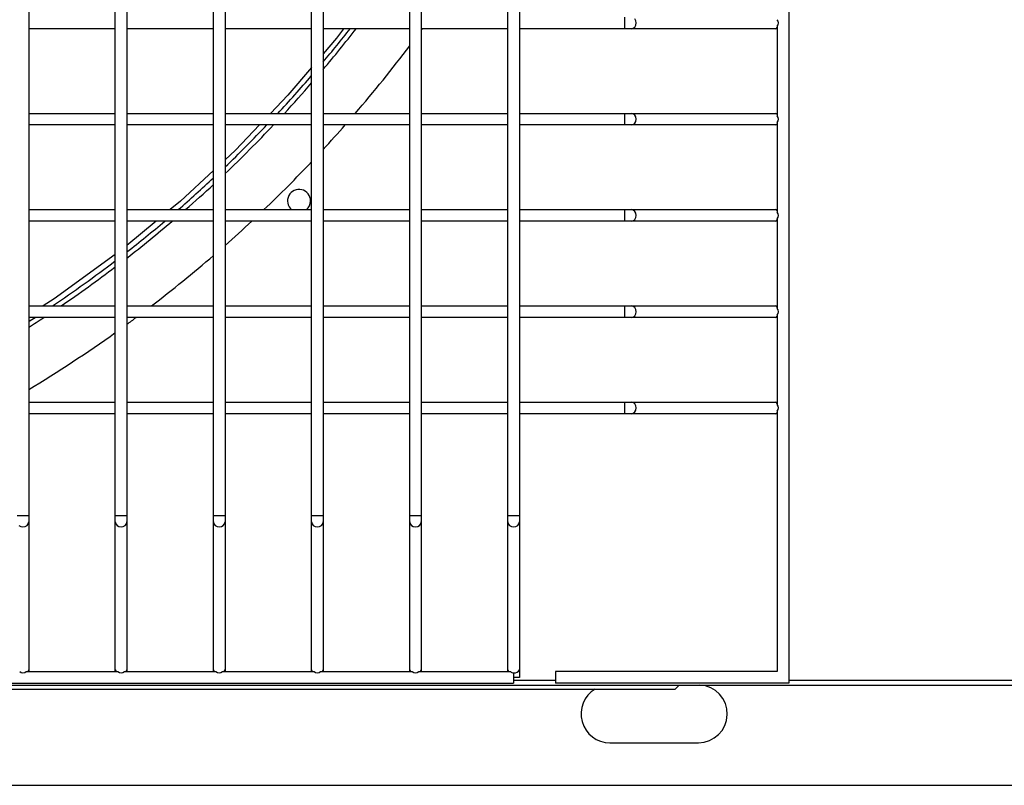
# Model space of a CAD drawing. Header units: millimetres. Extents: x 4 to 3534, y 14 to 98.
# Tile 80 of 161: x 19.995 to 20.251, y 58.201 to 58.4. Entities that reach past the tile are written whole.
import ezdxf

# ---------------------------------------------------------------- set-up
doc = ezdxf.new("R2010")
doc.units = ezdxf.units.MM
doc.header["$MEASUREMENT"] = 0
doc.layers.add('ARQ - EQUIPO CONDENSADORA', color=2, linetype='Continuous')

msp = doc.modelspace()

# ---------------------------------------------------------------- linework, layer by layer
at = {"layer": 'ARQ - EQUIPO CONDENSADORA', "color": 7, "linetype": 'Continuous'}
for p, q in [((20.19460317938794, 58.98393013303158), (20.19460317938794, 58.22793013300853)), ((19.99710317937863, 58.424430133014), (19.99710317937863, 58.39943013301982)), ((20.01960317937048, 58.39942959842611), (20.01960317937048, 58.42442959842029)), ((20.02260317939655, 58.424430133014), (20.02260317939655, 58.39943013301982)), ((20.04510317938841, 58.39942959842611), (20.04510317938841, 58.42442959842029)), ((20.04810317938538, 58.424430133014), (20.04810317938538, 58.39943013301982)), ((20.07060317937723, 58.39942959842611), (20.07060317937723, 58.42442959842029)), ((20.0736031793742, 58.424430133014), (20.0736031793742, 58.39943013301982)), ((20.09610317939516, 58.39942959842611), (20.09610317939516, 58.42442959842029)), ((20.09910317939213, 58.424430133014), (20.09910317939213, 58.39943013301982)), ((20.12160317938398, 58.39942959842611), (20.12160317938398, 58.42442959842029)), ((20.12460317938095, 58.424430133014), (20.12460317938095, 58.39943013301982)), ((19.99710317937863, 58.39943013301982), (19.99710317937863, 58.37443013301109)), ((20.01960317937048, 58.37442959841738), (20.01960317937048, 58.39942959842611)), ((20.02260317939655, 58.39943013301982), (20.02260317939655, 58.37443013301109)), ((20.04510317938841, 58.37442959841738), (20.04510317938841, 58.39942959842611)), ((20.04810317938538, 58.39943013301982), (20.04810317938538, 58.37443013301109)), ((20.07060317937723, 58.37442959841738), (20.07060317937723, 58.39942959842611)), ((20.0736031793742, 58.39943013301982), (20.0736031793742, 58.37443013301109)), ((20.09610317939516, 58.37442959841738), (20.09610317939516, 58.39942959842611)), ((20.09910317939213, 58.39943013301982), (20.09910317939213, 58.37443013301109)), ((20.12160317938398, 58.37442959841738), (20.12160317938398, 58.39942959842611)), ((20.12460317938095, 58.39943013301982), (20.12460317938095, 58.37443013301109)), ((20.152026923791, 58.39793013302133), (20.152026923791, 58.40093013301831)), ((20.15486651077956, 58.40000415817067), (20.15459380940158, 58.40049079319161)), ((20.15496227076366, 58.39943013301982), (20.15486651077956, 58.40000415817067)), ((20.15486651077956, 58.39885610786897), (20.15496227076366, 58.39943013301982)), ((20.01960317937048, 58.39793013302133), (19.99710317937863, 58.39793013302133)), ((20.04510317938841, 58.39793013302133), (20.02260317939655, 58.39793013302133)), ((20.07060317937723, 58.39793013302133), (20.04810317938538, 58.39793013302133)), ((20.09610317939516, 58.39793013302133), (20.0736031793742, 58.39793013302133)), ((20.07890162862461, 58.39793013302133), (20.07707170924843, 58.39550444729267)), ((20.12160317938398, 58.39793013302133), (20.09910317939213, 58.39793013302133)), ((20.152026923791, 58.39793013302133), (20.12460317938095, 58.39793013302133)), ((20.15370426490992, 58.39793013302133), (20.152026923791, 58.39793013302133)), ((20.15370426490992, 58.39793013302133), (20.15418568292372, 58.39804431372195)), ((20.19110317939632, 58.39793013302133), (20.15370426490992, 58.39793013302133)), ((20.15418568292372, 58.39804431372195), (20.15459380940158, 58.39836947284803)), ((20.15459380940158, 58.39836947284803), (20.15486651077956, 58.39885610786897)), ((20.19160317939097, 58.39793013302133), (20.19110317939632, 58.39793013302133)), ((20.19160317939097, 58.39858067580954), (20.19160317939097, 58.37527959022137)), ((20.07707170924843, 58.39550444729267), (20.0736031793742, 58.39142326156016)), ((20.07060317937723, 58.38789336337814), (20.06444252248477, 58.3806445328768)), ((20.06444252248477, 58.3806445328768), (20.05993499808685, 58.37593013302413)), ((19.99710317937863, 58.37593013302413), (20.01960317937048, 58.37593013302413)), ((19.99710317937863, 58.37443013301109), (19.99710317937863, 58.34943013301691)), ((20.01960317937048, 58.3494295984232), (20.01960317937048, 58.37442959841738)), ((20.02260317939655, 58.37593013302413), (20.04510317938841, 58.37593013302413)), ((20.02260317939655, 58.37443013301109), (20.02260317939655, 58.34943013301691)), ((20.04510317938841, 58.3494295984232), (20.04510317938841, 58.37442959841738)), ((20.04810317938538, 58.37593013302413), (20.07060317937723, 58.37593013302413)), ((20.04810317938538, 58.37443013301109), (20.04810317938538, 58.34943013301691)), ((20.07060317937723, 58.3494295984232), (20.07060317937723, 58.37442959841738)), ((20.0736031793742, 58.37593013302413), (20.09610317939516, 58.37593013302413)), ((20.0736031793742, 58.37443013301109), (20.0736031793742, 58.34943013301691)), ((20.09610317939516, 58.3494295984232), (20.09610317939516, 58.37442959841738)), ((20.09910317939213, 58.37593013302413), (20.12160317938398, 58.37593013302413)), ((20.09910317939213, 58.37443013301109), (20.09910317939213, 58.34943013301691)), ((20.12160317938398, 58.3494295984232), (20.12160317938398, 58.37442959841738)), ((20.12460317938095, 58.37593013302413), (20.152026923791, 58.37593013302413)), ((20.12460317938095, 58.37443013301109), (20.12460317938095, 58.34943013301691)), ((20.152026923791, 58.37593013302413), (20.15370426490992, 58.37593013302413)), ((20.152026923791, 58.3729301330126), (20.152026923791, 58.37593013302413)), ((20.15370426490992, 58.37593013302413), (20.19110317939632, 58.37593013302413)), ((20.15418568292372, 58.37581595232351), (20.15370426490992, 58.37593013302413)), ((20.15459380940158, 58.37549079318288), (20.15418568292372, 58.37581595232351)), ((20.15486651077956, 58.37500415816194), (20.15459380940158, 58.37549079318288)), ((20.15459380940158, 58.3733694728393), (20.15486651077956, 58.37385610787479)), ((20.15496227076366, 58.37443013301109), (20.15486651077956, 58.37500415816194)), ((20.15486651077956, 58.37385610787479), (20.15496227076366, 58.37443013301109)), ((20.19110317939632, 58.37593013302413), (20.19160317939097, 58.37593013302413)), ((20.19160317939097, 58.37358067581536), (20.19160317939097, 58.35027959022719)), ((20.01960317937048, 58.3729301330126), (19.99710317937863, 58.3729301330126)), ((20.04510317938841, 58.3729301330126), (20.02260317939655, 58.3729301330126)), ((20.07060317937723, 58.3729301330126), (20.04810317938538, 58.3729301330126)), ((20.05706664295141, 58.3729301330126), (20.05082392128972, 58.36640089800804)), ((20.09610317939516, 58.3729301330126), (20.0736031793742, 58.3729301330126)), ((20.12160317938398, 58.3729301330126), (20.09910317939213, 58.3729301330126)), ((20.152026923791, 58.3729301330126), (20.12460317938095, 58.3729301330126)), ((20.15370426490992, 58.3729301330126), (20.152026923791, 58.3729301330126)), ((20.15370426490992, 58.3729301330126), (20.15418568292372, 58.37304431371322)), ((20.19110317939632, 58.3729301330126), (20.15370426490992, 58.3729301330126)), ((20.15418568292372, 58.37304431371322), (20.15459380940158, 58.3733694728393)), ((20.19160317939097, 58.3729301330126), (20.19110317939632, 58.3729301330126)), ((20.05082392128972, 58.36640089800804), (20.04810317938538, 58.36386979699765)), ((20.04510317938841, 58.36107890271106), (20.03654802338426, 58.35312005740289)), ((20.03654802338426, 58.35312005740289), (20.03389074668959, 58.3509301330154)), ((19.99710317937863, 58.3509301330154), (20.01960317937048, 58.3509301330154)), ((20.02260317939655, 58.3509301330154), (20.04510317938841, 58.3509301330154)), ((20.04810317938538, 58.3509301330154), (20.07060317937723, 58.3509301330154)), ((20.0736031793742, 58.3509301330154), (20.09610317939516, 58.3509301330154)), ((20.09910317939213, 58.3509301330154), (20.12160317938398, 58.3509301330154)), ((20.12460317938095, 58.3509301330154), (20.152026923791, 58.3509301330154)), ((20.152026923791, 58.3509301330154), (20.15370426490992, 58.3509301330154)), ((20.152026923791, 58.34793013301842), (20.152026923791, 58.3509301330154)), ((20.15370426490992, 58.3509301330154), (20.19110317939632, 58.3509301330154)), ((20.15418568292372, 58.35081595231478), (20.15370426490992, 58.3509301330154)), ((20.15459380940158, 58.3504907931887), (20.15418568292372, 58.35081595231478)), ((20.15486651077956, 58.35000415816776), (20.15459380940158, 58.3504907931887)), ((20.19110317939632, 58.3509301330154), (20.19160317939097, 58.3509301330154)), ((19.99710317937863, 58.34943013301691), (19.99710317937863, 58.32443013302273)), ((20.01960317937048, 58.34793013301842), (19.99710317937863, 58.34793013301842)), ((20.01960317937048, 58.32442959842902), (20.01960317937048, 58.3494295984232)), ((20.02260317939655, 58.34943013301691), (20.02260317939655, 58.32443013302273)), ((20.04510317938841, 58.34793013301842), (20.02260317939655, 58.34793013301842)), ((20.03025051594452, 58.34793013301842), (20.02260317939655, 58.34162778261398)), ((20.04510317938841, 58.32442959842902), (20.04510317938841, 58.3494295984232)), ((20.04810317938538, 58.34943013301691), (20.04810317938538, 58.32443013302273)), ((20.07060317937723, 58.34793013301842), (20.04810317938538, 58.34793013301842)), ((20.07060317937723, 58.32442959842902), (20.07060317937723, 58.3494295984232)), ((20.0736031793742, 58.34943013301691), (20.0736031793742, 58.32443013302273)), ((20.09610317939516, 58.34793013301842), (20.0736031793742, 58.34793013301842)), ((20.09610317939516, 58.32442959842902), (20.09610317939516, 58.3494295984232)), ((20.09910317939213, 58.34943013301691), (20.09910317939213, 58.32443013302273)), ((20.12160317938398, 58.34793013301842), (20.09910317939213, 58.34793013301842)), ((20.12160317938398, 58.32442959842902), (20.12160317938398, 58.3494295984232)), ((20.12460317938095, 58.34943013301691), (20.12460317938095, 58.32443013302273)), ((20.152026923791, 58.34793013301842), (20.12460317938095, 58.34793013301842)), ((20.15370426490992, 58.34793013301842), (20.152026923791, 58.34793013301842)), ((20.15370426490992, 58.34793013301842), (20.15418568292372, 58.34804431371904)), ((20.19110317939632, 58.34793013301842), (20.15370426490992, 58.34793013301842)), ((20.15418568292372, 58.34804431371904), (20.15459380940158, 58.34836947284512)), ((20.15459380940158, 58.34836947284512), (20.15486651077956, 58.34885610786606)), ((20.15496227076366, 58.34943013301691), (20.15486651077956, 58.35000415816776)), ((20.15486651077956, 58.34885610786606), (20.15496227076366, 58.34943013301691)), ((20.19160317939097, 58.34793013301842), (20.19110317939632, 58.34793013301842)), ((20.19160317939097, 58.34858067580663), (20.19160317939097, 58.32527959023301)), ((20.01960317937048, 58.33925171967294), (20.00373948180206, 58.3277486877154)), ((20.00373948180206, 58.3277486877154), (20.00088062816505, 58.32593013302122)), ((19.99710317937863, 58.32593013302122), (20.01960317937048, 58.32593013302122)), ((20.02260317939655, 58.32593013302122), (20.04510317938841, 58.32593013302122)), ((20.04810317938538, 58.32593013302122), (20.07060317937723, 58.32593013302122)), ((20.0736031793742, 58.32593013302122), (20.09610317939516, 58.32593013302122)), ((20.09910317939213, 58.32593013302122), (20.12160317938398, 58.32593013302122)), ((20.12460317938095, 58.32593013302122), (20.152026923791, 58.32593013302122)), ((20.152026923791, 58.32593013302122), (20.15370426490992, 58.32593013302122)), ((20.152026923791, 58.32293013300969), (20.152026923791, 58.32593013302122)), ((20.15370426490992, 58.32593013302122), (20.19110317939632, 58.32593013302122)), ((20.15418568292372, 58.3258159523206), (20.15370426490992, 58.32593013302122)), ((20.15459380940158, 58.32549079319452), (20.15418568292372, 58.3258159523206)), ((20.15486651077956, 58.32500415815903), (20.15459380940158, 58.32549079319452)), ((20.15496227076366, 58.32443013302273), (20.15486651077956, 58.32500415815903)), ((20.19110317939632, 58.32593013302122), (20.19160317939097, 58.32593013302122)), ((19.99710317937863, 58.32443013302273), (19.99710317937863, 58.299430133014)), ((20.01960317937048, 58.32293013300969), (19.99710317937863, 58.32293013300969)), ((20.01960317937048, 58.29942959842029), (20.01960317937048, 58.32442959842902)), ((20.02260317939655, 58.32443013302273), (20.02260317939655, 58.299430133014)), ((20.04510317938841, 58.32293013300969), (20.02260317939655, 58.32293013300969)), ((20.04510317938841, 58.29942959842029), (20.04510317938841, 58.32442959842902)), ((20.04810317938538, 58.32443013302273), (20.04810317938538, 58.299430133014)), ((20.07060317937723, 58.32293013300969), (20.04810317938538, 58.32293013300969)), ((20.07060317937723, 58.29942959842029), (20.07060317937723, 58.32442959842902)), ((20.0736031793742, 58.32443013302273), (20.0736031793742, 58.299430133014)), ((20.09610317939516, 58.32293013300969), (20.0736031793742, 58.32293013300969)), ((20.09610317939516, 58.29942959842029), (20.09610317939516, 58.32442959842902)), ((20.09910317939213, 58.32443013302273), (20.09910317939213, 58.299430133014)), ((20.12160317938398, 58.32293013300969), (20.09910317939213, 58.32293013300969)), ((20.12160317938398, 58.29942959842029), (20.12160317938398, 58.32442959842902)), ((20.12460317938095, 58.32443013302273), (20.12460317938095, 58.299430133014)), ((20.152026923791, 58.32293013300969), (20.12460317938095, 58.32293013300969)), ((20.15370426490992, 58.32293013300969), (20.152026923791, 58.32293013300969)), ((20.15370426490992, 58.32293013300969), (20.15418568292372, 58.32304431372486)), ((20.19110317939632, 58.32293013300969), (20.15370426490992, 58.32293013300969)), ((20.15418568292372, 58.32304431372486), (20.15459380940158, 58.32336947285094)), ((20.15459380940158, 58.32336947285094), (20.15486651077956, 58.32385610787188)), ((20.15486651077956, 58.32385610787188), (20.15496227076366, 58.32443013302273)), ((20.19160317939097, 58.32293013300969), (20.19110317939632, 58.32293013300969)), ((20.19160317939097, 58.32358067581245), (20.19160317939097, 58.30027959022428)), ((19.99710317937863, 58.30093013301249), (20.01960317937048, 58.30093013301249)), ((19.99710317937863, 58.299430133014), (19.99710317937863, 58.27148050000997)), ((20.01960317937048, 58.27148050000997), (20.01960317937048, 58.29942959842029)), ((20.02260317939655, 58.30093013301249), (20.04510317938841, 58.30093013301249)), ((20.02260317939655, 58.299430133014), (20.02260317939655, 58.27148050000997)), ((20.04510317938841, 58.27148050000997), (20.04510317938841, 58.29942959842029)), ((20.04810317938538, 58.30093013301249), (20.07060317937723, 58.30093013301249)), ((20.04810317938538, 58.299430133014), (20.04810317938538, 58.27148050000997)), ((20.07060317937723, 58.27148050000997), (20.07060317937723, 58.29942959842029)), ((20.0736031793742, 58.30093013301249), (20.09610317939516, 58.30093013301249)), ((20.0736031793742, 58.299430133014), (20.0736031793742, 58.27148050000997)), ((20.09610317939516, 58.27148050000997), (20.09610317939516, 58.29942959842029)), ((20.09910317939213, 58.30093013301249), (20.12160317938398, 58.30093013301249)), ((20.09910317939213, 58.299430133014), (20.09910317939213, 58.27148050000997)), ((20.12160317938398, 58.27148050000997), (20.12160317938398, 58.29942959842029)), ((20.12460317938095, 58.30093013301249), (20.152026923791, 58.30093013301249)), ((20.12460317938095, 58.299430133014), (20.12460317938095, 58.27148050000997)), ((20.152026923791, 58.30093013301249), (20.15370426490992, 58.30093013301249)), ((20.152026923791, 58.29793013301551), (20.152026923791, 58.30093013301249)), ((20.15370426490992, 58.30093013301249), (20.19110317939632, 58.30093013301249)), ((20.15418568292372, 58.30081595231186), (20.15370426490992, 58.30093013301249)), ((20.15459380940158, 58.30049079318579), (20.15418568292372, 58.30081595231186)), ((20.15486651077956, 58.30000415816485), (20.15459380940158, 58.30049079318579)), ((20.15496227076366, 58.299430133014), (20.15486651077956, 58.30000415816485)), ((20.15486651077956, 58.29885610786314), (20.15496227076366, 58.299430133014)), ((20.19110317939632, 58.30093013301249), (20.19160317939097, 58.30093013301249)), ((20.01960317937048, 58.29793013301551), (19.99710317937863, 58.29793013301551)), ((20.04510317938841, 58.29793013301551), (20.02260317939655, 58.29793013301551)), ((20.07060317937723, 58.29793013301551), (20.04810317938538, 58.29793013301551)), ((20.09610317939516, 58.29793013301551), (20.0736031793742, 58.29793013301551)), ((20.12160317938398, 58.29793013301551), (20.09910317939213, 58.29793013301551)), ((20.152026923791, 58.29793013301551), (20.12460317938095, 58.29793013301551)), ((20.15370426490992, 58.29793013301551), (20.152026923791, 58.29793013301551)), ((20.15370426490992, 58.29793013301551), (20.15418568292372, 58.29804431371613)), ((20.19110317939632, 58.29793013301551), (20.15370426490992, 58.29793013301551)), ((20.15418568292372, 58.29804431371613), (20.15459380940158, 58.29836947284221)), ((20.15459380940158, 58.29836947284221), (20.15486651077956, 58.29885610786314)), ((20.19160317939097, 58.29793013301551), (20.19110317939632, 58.29793013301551)), ((20.19160317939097, 58.29858067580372), (20.19160317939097, 58.23093013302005)), ((19.99410317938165, 58.27148050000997), (19.99560317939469, 58.27148050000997)), ((19.99560317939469, 58.27148050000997), (19.99710317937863, 58.27148050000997)), ((19.99710317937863, 58.27148050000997), (19.99710317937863, 58.2698031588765)), ((20.01960317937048, 58.2698031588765), (20.01960317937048, 58.27148050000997)), ((20.01960317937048, 58.27148050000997), (20.02110317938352, 58.27148050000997)), ((20.02110317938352, 58.27148050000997), (20.02260317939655, 58.27148050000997)), ((20.02260317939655, 58.27148050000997), (20.02260317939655, 58.2698031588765)), ((20.04510317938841, 58.2698031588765), (20.04510317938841, 58.27148050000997)), ((20.04510317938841, 58.27148050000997), (20.04660317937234, 58.27148050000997)), ((20.04660317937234, 58.27148050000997), (20.04810317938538, 58.27148050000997)), ((20.04810317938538, 58.27148050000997), (20.04810317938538, 58.2698031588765)), ((20.07060317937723, 58.2698031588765), (20.07060317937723, 58.27148050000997)), ((20.07060317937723, 58.27148050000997), (20.07210317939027, 58.27148050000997)), ((20.07210317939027, 58.27148050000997), (20.0736031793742, 58.27148050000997)), ((20.0736031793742, 58.27148050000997), (20.0736031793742, 58.2698031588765)), ((20.09610317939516, 58.2698031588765), (20.09610317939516, 58.27148050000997)), ((20.09610317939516, 58.27148050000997), (20.09760317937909, 58.27148050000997)), ((20.09760317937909, 58.27148050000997), (20.09910317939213, 58.27148050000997)), ((20.09910317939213, 58.27148050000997), (20.09910317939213, 58.2698031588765)), ((20.12160317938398, 58.2698031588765), (20.12160317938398, 58.27148050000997)), ((20.12160317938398, 58.27148050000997), (20.12310317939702, 58.27148050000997)), ((20.12310317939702, 58.27148050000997), (20.12460317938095, 58.27148050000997)), ((20.12460317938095, 58.27148050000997), (20.12460317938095, 58.2698031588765)), ((19.9945425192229, 58.26891361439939), (19.99502915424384, 58.26864091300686)), ((19.99502915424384, 58.26864091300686), (19.99560317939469, 58.26854515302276)), ((19.99560317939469, 58.26854515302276), (19.99617720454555, 58.26864091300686)), ((19.99617720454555, 58.26864091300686), (19.99666383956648, 58.26891361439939)), ((19.99666383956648, 58.26891361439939), (19.99698899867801, 58.26932174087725)), ((19.99698899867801, 58.26932174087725), (19.99710317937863, 58.2698031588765)), ((19.99710317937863, 58.2698031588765), (19.99710317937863, 58.2314301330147)), ((20.01960317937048, 58.2314301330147), (20.01960317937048, 58.2698031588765)), ((20.01960317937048, 58.2698031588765), (20.0197173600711, 58.26932174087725)), ((20.0197173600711, 58.26932174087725), (20.02004251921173, 58.26891361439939)), ((20.02004251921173, 58.26891361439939), (20.02052915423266, 58.26864091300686)), ((20.02052915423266, 58.26864091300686), (20.02110317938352, 58.26854515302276)), ((20.02110317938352, 58.26854515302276), (20.02167720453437, 58.26864091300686)), ((20.02167720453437, 58.26864091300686), (20.0221638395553, 58.26891361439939)), ((20.0221638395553, 58.26891361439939), (20.02248899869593, 58.26932174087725)), ((20.02248899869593, 58.26932174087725), (20.02260317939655, 58.2698031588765)), ((20.02260317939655, 58.2698031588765), (20.02260317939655, 58.2314301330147)), ((20.04510317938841, 58.2314301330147), (20.04510317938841, 58.2698031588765)), ((20.04510317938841, 58.2698031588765), (20.04521736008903, 58.26932174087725)), ((20.04521736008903, 58.26932174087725), (20.04554251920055, 58.26891361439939)), ((20.04554251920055, 58.26891361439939), (20.04602915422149, 58.26864091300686)), ((20.04602915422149, 58.26864091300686), (20.04660317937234, 58.26854515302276)), ((20.04660317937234, 58.26854515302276), (20.04717720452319, 58.26864091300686)), ((20.04717720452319, 58.26864091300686), (20.04766383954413, 58.26891361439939)), ((20.04766383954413, 58.26891361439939), (20.04798899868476, 58.26932174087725)), ((20.04798899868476, 58.26932174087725), (20.04810317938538, 58.2698031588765)), ((20.04810317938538, 58.2698031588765), (20.04810317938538, 58.2314301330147)), ((20.07060317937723, 58.2314301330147), (20.07060317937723, 58.2698031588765)), ((20.07060317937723, 58.2698031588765), (20.07071736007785, 58.26932174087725)), ((20.07071736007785, 58.26932174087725), (20.07104251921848, 58.26891361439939)), ((20.07104251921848, 58.26891361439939), (20.07152915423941, 58.26864091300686)), ((20.07152915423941, 58.26864091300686), (20.07210317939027, 58.26854515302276)), ((20.07210317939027, 58.26854515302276), (20.07267720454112, 58.26864091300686)), ((20.07267720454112, 58.26864091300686), (20.07316383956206, 58.26891361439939)), ((20.07316383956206, 58.26891361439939), (20.07348899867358, 58.26932174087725)), ((20.07348899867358, 58.26932174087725), (20.0736031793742, 58.2698031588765)), ((20.0736031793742, 58.2698031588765), (20.0736031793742, 58.2314301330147)), ((20.09610317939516, 58.2314301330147), (20.09610317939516, 58.2698031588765)), ((20.09610317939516, 58.2698031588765), (20.09621736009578, 58.26932174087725)), ((20.09621736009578, 58.26932174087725), (20.0965425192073, 58.26891361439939)), ((20.0965425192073, 58.26891361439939), (20.09702915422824, 58.26864091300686)), ((20.09702915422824, 58.26864091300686), (20.09760317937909, 58.26854515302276)), ((20.09760317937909, 58.26854515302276), (20.09817720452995, 58.26864091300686)), ((20.09817720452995, 58.26864091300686), (20.09866383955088, 58.26891361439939)), ((20.09866383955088, 58.26891361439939), (20.09898899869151, 58.26932174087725)), ((20.09898899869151, 58.26932174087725), (20.09910317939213, 58.2698031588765)), ((20.09910317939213, 58.2698031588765), (20.09910317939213, 58.2314301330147)), ((20.12160317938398, 58.2314301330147), (20.12160317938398, 58.2698031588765)), ((20.12160317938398, 58.2698031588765), (20.1217173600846, 58.26932174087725)), ((20.1217173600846, 58.26932174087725), (20.12204251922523, 58.26891361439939)), ((20.12204251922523, 58.26891361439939), (20.12252915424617, 58.26864091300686)), ((20.12252915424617, 58.26864091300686), (20.12310317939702, 58.26854515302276)), ((20.12310317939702, 58.26854515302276), (20.12367720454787, 58.26864091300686)), ((20.12367720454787, 58.26864091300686), (20.12416383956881, 58.26891361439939)), ((20.12416383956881, 58.26891361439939), (20.12448899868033, 58.26932174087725)), ((20.12448899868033, 58.26932174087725), (20.12460317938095, 58.2698031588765)), ((20.12460317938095, 58.2698031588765), (20.12460317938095, 58.2314301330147)), ((19.99645263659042, 58.23093013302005), (20.02025372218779, 58.23093013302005)), ((19.99710317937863, 58.2314301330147), (19.99710317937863, 58.23093013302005)), ((20.01960317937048, 58.23093013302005), (20.01960317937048, 58.2314301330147)), ((20.02195263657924, 58.23093013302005), (20.04575372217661, 58.23093013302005)), ((20.02260317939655, 58.2314301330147), (20.02260317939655, 58.23093013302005)), ((20.04510317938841, 58.23093013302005), (20.04510317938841, 58.2314301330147)), ((20.04745263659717, 58.23093013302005), (20.07125372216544, 58.23093013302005)), ((20.04810317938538, 58.2314301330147), (20.04810317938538, 58.23093013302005)), ((20.07060317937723, 58.23093013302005), (20.07060317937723, 58.2314301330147)), ((20.072952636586, 58.23093013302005), (20.09675372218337, 58.23093013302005)), ((20.0736031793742, 58.2314301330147), (20.0736031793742, 58.23093013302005)), ((20.09610317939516, 58.23093013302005), (20.09610317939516, 58.2314301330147)), ((20.09845263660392, 58.23093013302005), (20.12225372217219, 58.23093013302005)), ((20.09910317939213, 58.2314301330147), (20.09910317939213, 58.23093013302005)), ((20.12160317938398, 58.23093013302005), (20.12160317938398, 58.2314301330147)), ((20.12310317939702, 58.23061569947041), (20.12310317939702, 58.22943013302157)), ((20.12460317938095, 58.2314301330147), (20.12460317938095, 58.22943013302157)), ((20.19160317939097, 58.23093013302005), (20.1339461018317, 58.23093013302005)), ((20.1339461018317, 58.23093013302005), (20.1339461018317, 58.22793013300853)), ((19.43860317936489, 58.22793013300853), (20.12310317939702, 58.22793013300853)), ((20.12310317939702, 58.22943013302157), (20.12310317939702, 58.22793013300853)), ((20.12460317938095, 58.22943013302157), (20.12310317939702, 58.22943013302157)), ((20.12310317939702, 58.22868113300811), (20.1339461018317, 58.22868113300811)), ((20.19460317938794, 58.22793013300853), (20.1339461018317, 58.22793013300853)), ((20.19460317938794, 58.22868113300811), (20.42135217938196, 58.22868113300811)), ((19.20985317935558, 58.22743013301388), (20.42135317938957, 58.22743013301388)), ((19.46705417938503, 58.22639013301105), (20.16505417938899, 58.22639013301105)), ((20.16505417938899, 58.22639013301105), (20.16609417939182, 58.22743013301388)), ((20.14810417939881, 58.21244013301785), (20.17110417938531, 58.21244013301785)), ((19.21500417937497, 58.20139013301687), (20.41710417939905, 58.20139013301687))]:
    msp.add_line(p, q, dxfattribs=at)
for centre, radius, start, end in [((20.19061297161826, 58.39943013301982), 0.00130464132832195, 319.3751081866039, 40.62489181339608), ((19.81560417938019, 58.60493113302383), 0.3375000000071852, 319.8573292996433, 322.1688681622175), ((19.81560417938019, 58.60493113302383), 0.336250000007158, 320.110551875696, 322.0032804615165), ((19.81560417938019, 58.60493113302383), 0.3512500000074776, 323.8149695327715, 323.8907573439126), ((20.19105877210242, 58.39855401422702), 0.0006254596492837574, 274.0713935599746, 330.5064958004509), ((19.81560417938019, 58.60493113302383), 0.351250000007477, 319.3104482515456, 322.9941124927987), ((19.81560417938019, 58.60493113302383), 0.3362500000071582, 317.074731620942, 319.3199492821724), ((19.81560417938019, 58.60493113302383), 0.3375000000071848, 317.2717858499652, 319.0736775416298), ((20.19105877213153, 58.37530625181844), 0.000625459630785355, 29.49350430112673, 85.92860784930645), ((20.19061297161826, 58.37443013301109), 0.001304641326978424, 319.3751081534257, 40.62489184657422), ((19.81560417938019, 58.60493113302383), 0.3375000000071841, 313.5419848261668, 316.5745347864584), ((19.81560417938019, 58.60493113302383), 0.3362500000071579, 313.7447482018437, 316.3725983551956), ((19.81560417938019, 58.60493113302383), 0.3512500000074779, 317.2663958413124, 318.6619017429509), ((20.19105877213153, 58.37355401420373), 0.0006254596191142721, 274.0713914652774, 330.5064960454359), ((19.81560417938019, 58.60493113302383), 0.3512500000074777, 313.6861177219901, 316.5500835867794), ((19.81560417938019, 58.60493113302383), 0.3362500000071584, 310.9402519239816, 313.041264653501), ((19.81560417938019, 58.60493113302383), 0.3375000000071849, 311.184284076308, 312.8434115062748), ((20.06733419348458, 58.35320111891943), 0.003000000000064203, 0, 229.2000213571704), ((20.06733419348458, 58.35320111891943), 0.003000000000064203, 310.7999786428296, 0), ((20.19105877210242, 58.35030625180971), 0.0006254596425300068, 29.4935051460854, 85.92860740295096), ((19.81560417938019, 58.60493113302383), 0.3375000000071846, 307.8307019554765, 310.4047614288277), ((19.81560417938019, 58.60493113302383), 0.3362500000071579, 307.996287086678, 310.1538887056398), ((19.81560417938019, 58.60493113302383), 0.3512500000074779, 311.446380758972, 312.972962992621), ((20.19105877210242, 58.34855401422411), 0.0006254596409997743, 274.0713930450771, 330.5064959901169), ((20.19061297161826, 58.34943013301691), 0.001304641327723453, 319.3751081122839, 40.62489188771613), ((19.81560417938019, 58.60493113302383), 0.3512500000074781, 307.4099721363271, 310.7967706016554), ((19.81560417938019, 58.60493113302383), 0.3362500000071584, 303.9276786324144, 307.3504414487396), ((19.81560417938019, 58.60493113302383), 0.3375000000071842, 304.2418669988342, 307.188662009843), ((20.19105877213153, 58.32530625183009), 0.0006254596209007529, 29.49350316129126, 85.928608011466), ((20.19061297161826, 58.32443013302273), 0.001304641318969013, 319.375107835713, 40.62489216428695), ((19.81560417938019, 58.60493113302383), 0.3375000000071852, 302.5322889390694, 303.3259601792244), ((19.81560417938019, 58.60493113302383), 0.3362500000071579, 302.6682538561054, 303.0006189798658), ((19.81560417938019, 58.60493113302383), 0.3512500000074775, 306.1088388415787, 306.5968914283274), ((20.19105877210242, 58.32355401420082), 0.0006254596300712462, 274.0713925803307, 330.5064966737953), ((19.81560417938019, 58.60493113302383), 0.3512500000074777, 301.1127012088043, 305.5054274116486), ((20.19105877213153, 58.30030625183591), 0.0006254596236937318, 29.49350307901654, 85.92860776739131), ((20.19061297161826, 58.299430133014), 0.001304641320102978, 319.3751078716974, 40.62489212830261), ((20.19105877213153, 58.29855401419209), 0.0006254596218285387, 274.0713922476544, 330.5064972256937), ((19.99560317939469, 58.23192034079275), 0.001304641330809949, 229.3751083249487, 310.6248917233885), ((19.99647929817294, 58.23147454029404), 0.0006254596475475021, 299.4935043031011, 355.9286026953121), ((20.02022706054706, 58.23147454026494), 0.000625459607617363, 184.0713943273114, 240.506497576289), ((20.02110317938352, 58.23192034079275), 0.001304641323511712, 229.3751080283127, 310.6248919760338), ((20.02197929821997, 58.23147454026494), 0.0006254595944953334, 299.4935019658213, 355.9286086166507), ((20.04572706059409, 58.23147454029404), 0.0006254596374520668, 184.0713929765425, 240.5064958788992), ((20.04660317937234, 58.23192034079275), 0.001304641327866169, 229.3751082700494, 310.6248918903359), ((20.0474792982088, 58.23147454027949), 0.0006254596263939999, 299.4935035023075, 355.9286066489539), ((20.07122706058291, 58.23147454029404), 0.0006254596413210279, 184.0713929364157, 240.5064956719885), ((20.07210317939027, 58.23192034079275), 0.001304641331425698, 229.3751083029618, 310.6248916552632), ((20.07297929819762, 58.23147454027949), 0.0006254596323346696, 299.4935035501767, 355.928603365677), ((20.09672706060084, 58.23147454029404), 0.0006254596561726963, 184.0713984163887, 240.5064953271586), ((20.09760317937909, 58.23192034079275), 0.001304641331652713, 229.3751082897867, 310.6248916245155), ((20.09847929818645, 58.23147454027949), 0.0006254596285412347, 299.4935033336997, 355.9286031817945), ((20.12222672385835, 58.23147432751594), 0.0006251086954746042, 184.054133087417, 240.5237575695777), ((20.12312115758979, 58.23196890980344), 0.00135332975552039, 230.1362723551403, 269.2388357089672), ((20.12334186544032, 58.23196463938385), 0.001369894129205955, 259.9657487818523, 337.034251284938), ((20.14810417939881, 58.21994013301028), 0.007500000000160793, 120.6834171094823, 270), ((20.17110417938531, 58.21994013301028), 0.007500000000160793, 270, 87.04092982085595)]:
    msp.add_arc(centre, radius, start, end, dxfattribs=at)

doc.saveas('drawing.dxf')
